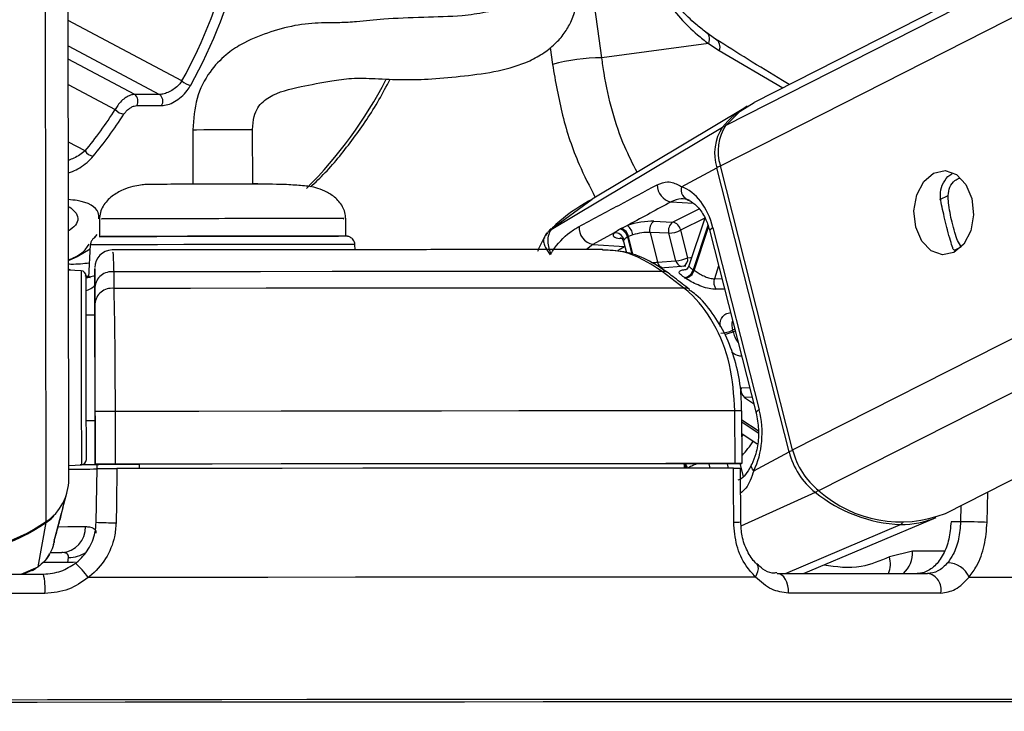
# Paper-space layout '2.5M DUO In-Ground Anchor' of a CAD drawing. Header units: millimetres. Extents: x 20 to 19291, y 40 to 15516.
# Tile 50 of 105: x 9656 to 9768, y 6419 to 6497. Entities that reach past the tile are written whole.
import ezdxf

# ---------------------------------------------------------------- set-up
doc = ezdxf.new("R2010")
doc.units = ezdxf.units.MM
doc.layers.add('COMPONENT_GEOMETRY', color=7, linetype='Continuous')
doc.styles.add('SLDTEXTSTYLE1', font='TXT', dxfattribs={"width": 0.75})
doc.dimstyles.new('SLDDIMSTYLE0', dxfattribs={"dimtxt": 150, "dimasz": 6.604, "dimexe": 0, "dimexo": 0.0625, "dimgap": 37.5, "dimtad": 0, "dimtih": 1, "dimtoh": 1, "dimdec": 0, "dimlfac": 0.5, "dimrnd": 1e-09, "dimzin": 12, "dimdsep": 46, "dimtxsty": 'SLDTEXTSTYLE1', "dimsah": 1, "dimcen": 0.09, "dimadec": 0, "dimazin": 3, "dimtfac": 1, "dimtdec": 0, "dimtofl": 0, "dimtmove": 0, "dimatfit": 3, "dimfxl": 1, "dimfrac": 2, "dimtolj": 1, "dimtzin": 12, "dimarcsym": 0})

# ---------------------------------------------------------------- blocks, each defined once
blk = doc.blocks.new('_D_17')
at = {"layer": 'COMPONENT_GEOMETRY', "color": 7, "ltscale": 2}
for p, q in [((11286.94, 6611), (11286.94, 4483.81)), ((11286.94, 2118.49), (11286.94, 4245.68)), ((7117.77, 2118.49), (11293.29, 2118.49))]:
    blk.add_line(p, q, dxfattribs=at)
for points in [[(11286.94, 6611), (11285.92, 6604.4), (11287.95, 6604.4)], [(11286.94, 2118.49), (11287.95, 2125.1), (11285.92, 2125.1)]]:
    blk.add_solid(points, dxfattribs=at)
at = {"layer": 'COMPONENT_GEOMETRY', "color": 7, "ltscale": 2, "insert": (11065.27, 4439.04), "char_height": 150, "attachment_point": 1, "style": 'SLDTEXTSTYLE1'}
blk.add_mtext('2246', dxfattribs=at)

psp = doc.layouts.new('2.5M DUO In-Ground Anchor')

# ---------------------------------------------------------------- linework, layer by layer
at = {"color": 8, "linetype": 'Continuous', "lineweight": 25, "ltscale": 2}
for p, q in [((9735.7, 6480.76), (9992.01, 6611)), ((9736.34, 6485.39), (9983.53, 6611)), ((9743.91, 6448.43), (10063.84, 6611)), ((9746.91, 6443.8), (10075.95, 6611)), ((9659.05, 6440.27), (9658.85, 6586.53)), ((9722.22, 6493.05), (9717.64, 6526.49)), ((9674.48, 6490.41), (9661.54, 6497.29)), ((9661.55, 6494.4), (9671.94, 6488.88)), ((9716.35, 6494.21), (9716.61, 6492.29)), ((9735.58, 6493.88), (9742.82, 6489.65)), ((9669.11, 6488.88), (9661.55, 6492.9)), ((9661.55, 6490.01), (9666.9, 6487.16)), ((9663.47, 6482.45), (9661.56, 6483.46)), ((9721.11, 6476.94), (9716.47, 6473.53)), ((9760.67, 6476.91), (9761.6, 6477.38)), ((9730.09, 6476.66), (9732.61, 6476.49)), ((9730.27, 6474.36), (9733.27, 6475.88)), ((9733.93, 6474.82), (9731.18, 6473.42)), ((9716.52, 6473.54), (9716.47, 6473.53)), ((9734.28, 6473.97), (9732.6, 6468.94)), ((9732.72, 6468.86), (9734.35, 6473.76)), ((9664.51, 6472.54), (9664.85, 6472.95)), ((9724.49, 6472.48), (9724.28, 6472.5)), ((9725.14, 6472.64), (9725.65, 6470.65)), ((9725.8, 6470.59), (9725.26, 6472.7)), ((9721.21, 6471.82), (9720.48, 6471.22)), ((9724.8, 6471.58), (9724.82, 6471.59)), ((9724.83, 6471.57), (9724.8, 6471.58)), ((9762.32, 6471.15), (9763.09, 6471.54)), ((9735.5, 6469.38), (9735.02, 6467.91)), ((9664.08, 6468.03), (9663.46, 6468.25)), ((9735.02, 6467.91), (9735.87, 6467.93)), ((9737.33, 6462.18), (9737.09, 6462.05)), ((9737.14, 6461.88), (9737.38, 6462)), ((9738.06, 6455.51), (9739.02, 6455.55)), ((9739.3, 6454.44), (9738.45, 6454.41)), ((9738.45, 6454.41), (9739.48, 6453.72)), ((9739.99, 6450.59), (9738.15, 6451.81)), ((9738.15, 6451.61), (9739.99, 6450.38)), ((9738.16, 6449.97), (9738.3, 6450.2)), ((9734.39, 6446.86), (9734.51, 6446.37)), ((9736.64, 6446.37), (9736.51, 6446.86)), ((9737.93, 6446.87), (9738.3, 6445.41)), ((9738.07, 6439.78), (9746.5, 6443.61)), ((9766.03, 6440.19), (9766.11, 6443.65)), ((9763.06, 6442.11), (9763.02, 6440.26)), ((9743.11, 6434.37), (9756.2, 6439.94)), ((9761.17, 6436.91), (9757.55, 6436.9)), ((9661.49, 6435.61), (9658.69, 6435.61)), ((9656.21, 6434.3), (9658.12, 6435.13)), ((9657.45, 6434.77), (9658.12, 6435.13)), ((9748.33, 6420.05), (9747.56, 6420.05)), ((9749.53, 6420.05), (9748.33, 6420.05))]:
    psp.add_line(p, q, dxfattribs=at)
at = {"color": 7, "linetype": 'Continuous', "lineweight": 25, "ltscale": 2}
for p, q in [((9981.63, 6611), (9739.54, 6487.98)), ((9761.28, 6441.2), (10095.43, 6611)), ((9661.61, 6445.09), (9661.4, 6601.68)), ((9735.16, 6495.18), (9734.03, 6495.96)), ((9734.34, 6494.68), (9722.22, 6493.05)), ((9734.34, 6494.68), (9735.58, 6493.88)), ((9671.94, 6488.88), (9669.11, 6488.88)), ((9669.33, 6487.61), (9672.16, 6487.61)), ((9738.55, 6487.41), (9721.11, 6476.95)), ((9675.71, 6484.87), (9675.72, 6478.66)), ((9682.52, 6478.73), (9682.51, 6484.88)), ((9716.47, 6473.53), (9735.94, 6485.15)), ((9731.29, 6478.38), (9735.3, 6480.54)), ((9743.52, 6448.22), (9735.3, 6480.54)), ((9743.91, 6448.43), (9735.7, 6480.76)), ((9665.1, 6474.7), (9665.1, 6472.71)), ((9693.1, 6472.74), (9693.1, 6474.74)), ((9728.13, 6474.45), (9730.27, 6474.36)), ((9733.93, 6474.81), (9732.12, 6469.38)), ((9724.42, 6473.64), (9725.11, 6473.95)), ((9731.18, 6473.42), (9731.98, 6470.29)), ((9734.5, 6473.33), (9739.76, 6452.63)), ((9734.86, 6473.7), (9740.12, 6453)), ((9723.61, 6473.13), (9721.21, 6471.82)), ((9725.75, 6472.89), (9725.26, 6472.7)), ((9727.7, 6473.17), (9728.56, 6469.79)), ((9729.85, 6473.08), (9727.7, 6473.17)), ((9730.64, 6469.96), (9729.85, 6473.08)), ((9664.03, 6471.26), (9662.57, 6470.4)), ((9664.05, 6471.76), (9663.86, 6468.04)), ((9694.18, 6471.21), (9694.15, 6471.8)), ((9721.21, 6471.82), (9724.8, 6471.58)), ((9724.68, 6472.15), (9725.01, 6470.87)), ((9662.57, 6470.4), (9661.55, 6469.94)), ((9661.85, 6468.87), (9661.55, 6469)), ((9663.01, 6468.81), (9661.58, 6468.88)), ((9664.58, 6468.96), (9664.58, 6467.35)), ((9664.58, 6468.92), (9664.58, 6468.96)), ((9728.56, 6469.79), (9730.64, 6469.96)), ((9731.76, 6469.34), (9728.85, 6469.12)), ((9664.08, 6468.1), (9663.57, 6468.25)), ((9663.58, 6468.1), (9663.87, 6468.1)), ((9664.58, 6466.94), (9664.58, 6468.7)), ((9666.72, 6468.69), (9666.72, 6466.8)), ((9731.56, 6466.85), (9729.1, 6468.74)), ((9664.58, 6467.35), (9664.59, 6463.78)), ((9664.59, 6465.05), (9664.58, 6466.94)), ((9664.59, 6463.78), (9663.59, 6463.78)), ((9664.59, 6463.78), (9664.59, 6463.78)), ((9664.59, 6457.9), (9664.61, 6446.79)), ((9664.61, 6446.81), (9664.6, 6452.81)), ((9666.87, 6452.81), (9666.88, 6446.81)), ((9737.37, 6446.87), (9737.36, 6452.87)), ((9738.16, 6446.87), (9738.15, 6452.87)), ((9663.6, 6451.78), (9664.6, 6451.78)), ((9664.61, 6446.77), (9664.6, 6451.78)), ((9664.6, 6451.78), (9664.61, 6446.76)), ((9738.15, 6450.29), (9739.9, 6449.13)), ((9739.5, 6446.06), (9743.52, 6448.22)), ((9661.61, 6446.67), (9663.04, 6446.75)), ((9664.61, 6446.81), (9664.61, 6446.79)), ((9664.61, 6446.79), (9669.61, 6446.8)), ((9664.61, 6446.77), (9664.61, 6446.76)), ((9664.83, 6446.77), (9664.61, 6446.77)), ((9664.82, 6446.29), (9664.83, 6446.79)), ((9669.61, 6446.81), (9669.61, 6446.8)), ((9669.61, 6446.81), (9669.61, 6446.32)), ((9669.61, 6446.8), (9669.61, 6446.32)), ((9731.58, 6446.86), (9731.57, 6446.37)), ((9731.58, 6446.85), (9737.57, 6446.87)), ((9664.72, 6440.2), (9664.82, 6446.31)), ((9738.01, 6440.23), (9737.99, 6446.37)), ((9660.95, 6441.83), (9661.39, 6443.51)), ((9660.01, 6438.34), (9660.79, 6441.25)), ((9660.95, 6441.83), (9660.76, 6441.15)), ((9658.12, 6435.13), (9659.03, 6440.17)), ((9745.17, 6434.37), (9760.24, 6440.73)), ((9763.02, 6440.26), (9761.93, 6440.26)), ((9659.87, 6437.68), (9659.97, 6438.06)), ((9659.95, 6438.16), (9660.01, 6438.34)), ((9660.04, 6438.41), (9660.05, 6438.46)), ((9659.6, 6436.75), (9660.81, 6436.75)), ((9757.55, 6436.9), (9754.92, 6436.26)), ((9661.49, 6435.61), (9661.56, 6436.2)), ((9656.4, 6434.28), (9657.46, 6434.75)), ((9657.48, 6434.71), (9657.85, 6434.99))]:
    psp.add_line(p, q, dxfattribs=at)
at = {"color": 7, "linetype": 'Continuous', "lineweight": 25, "ltscale": 2, "flags": 128}
for points in [[(9734.03, 6495.96), (9734.16, 6495.89), (9734.26, 6495.78), (9734.34, 6495.65), (9734.4, 6495.49), (9734.42, 6495.31), (9734.42, 6495.11), (9734.4, 6494.9), (9734.34, 6494.68)], [(9736.34, 6485.39), (9737.95, 6486.97), (9739.54, 6487.98)], [(9759.95, 6479.93), (9761.26, 6480.21), (9762.55, 6479.76), (9763.61, 6478.64), (9764.3, 6477.04), (9764.49, 6475.18), (9764.17, 6473.37), (9763.38, 6471.86), (9762.25, 6470.9), (9760.94, 6470.62), (9759.65, 6471.07), (9758.59, 6472.19), (9757.91, 6473.79), (9757.71, 6475.64), (9758.03, 6477.46), (9758.82, 6478.97), (9759.95, 6479.93)], [(9675.09, 6478.72), (9675.16, 6478.72), (9675.7, 6478.72)], [(9682.5, 6478.73), (9683, 6478.73), (9683.09, 6478.73)], [(9665.05, 6472.7), (9665.14, 6472.71), (9665.84, 6472.71), (9667.2, 6472.72), (9669.17, 6472.72), (9671.63, 6472.73), (9674.46, 6472.74), (9677.53, 6472.74), (9680.67, 6472.74), (9683.74, 6472.75), (9686.58, 6472.75), (9689.04, 6472.75)], [(9667.61, 6472.72), (9666.12, 6472.71), (9665.28, 6472.71), (9665.27, 6472.71)], [(9693.1, 6472.74), (9693.07, 6472.74), (9692.52, 6472.75), (9691.29, 6472.75), (9689.46, 6472.75), (9687.1, 6472.75), (9684.34, 6472.75), (9681.32, 6472.75), (9678.19, 6472.74), (9675.11, 6472.74), (9672.22, 6472.73), (9669.68, 6472.72), (9667.61, 6472.72)], [(9689.04, 6472.75), (9691, 6472.75), (9692.26, 6472.75)], [(9663.59, 6459.93), (9663.59, 6462.5), (9663.59, 6464.75), (9663.58, 6466.52), (9663.58, 6467.7), (9663.58, 6468.2), (9663.58, 6468.21)], [(9729.1, 6468.74), (9722.11, 6468.74), (9714.83, 6468.74), (9707.29, 6468.73), (9699.51, 6468.72), (9691.54, 6468.72), (9683.4, 6468.71), (9675.11, 6468.7), (9666.72, 6468.69)], [(9731.56, 6466.85), (9724.3, 6466.85), (9716.74, 6466.84), (9708.91, 6466.84), (9700.83, 6466.83), (9692.54, 6466.83), (9684.07, 6466.82), (9675.45, 6466.81), (9666.72, 6466.8)], [(9663.59, 6463.78), (9663.59, 6464.11), (9663.59, 6464.38)], [(9664.59, 6463.78), (9664.59, 6463.67), (9664.59, 6463.34), (9664.59, 6462.8), (9664.59, 6462.07), (9664.59, 6461.18), (9664.59, 6460.16), (9664.59, 6459.05), (9664.59, 6457.9)], [(9663.61, 6447.35), (9663.61, 6447.57), (9663.61, 6448.48), (9663.61, 6450.02), (9663.6, 6452.08), (9663.6, 6454.54), (9663.6, 6457.22), (9663.59, 6459.93)], [(9737.36, 6452.87), (9729.5, 6452.87), (9721.3, 6452.86), (9712.79, 6452.86), (9704, 6452.85), (9694.98, 6452.84), (9685.76, 6452.83), (9676.38, 6452.82), (9666.87, 6452.81)], [(9663.6, 6451.18), (9663.6, 6451.32), (9663.6, 6451.78)], [(9665.04, 6446.75), (9664.31, 6446.75), (9662.9, 6446.74)], [(9737.37, 6446.87), (9729.51, 6446.87), (9721.31, 6446.86), (9712.8, 6446.86), (9704.01, 6446.85), (9694.99, 6446.84), (9685.77, 6446.83), (9676.39, 6446.82), (9666.88, 6446.81)], [(9731.58, 6446.86), (9724.58, 6446.86), (9717.32, 6446.85), (9709.82, 6446.85), (9702.1, 6446.84), (9694.19, 6446.83), (9686.12, 6446.83), (9677.92, 6446.82), (9669.61, 6446.81)], [(9737.57, 6446.87), (9737.84, 6446.87), (9738.03, 6446.87), (9738.14, 6446.87), (9738.15, 6446.87), (9738.08, 6446.87), (9737.92, 6446.87), (9737.68, 6446.87), (9737.37, 6446.87)], [(9667.09, 6446.31), (9667.03, 6442.31), (9666.99, 6440.14)], [(9737.2, 6446.37), (9729.38, 6446.37), (9721.21, 6446.36), (9712.75, 6446.36), (9704.01, 6446.35), (9695.04, 6446.34), (9685.87, 6446.33), (9676.54, 6446.32), (9667.09, 6446.31)], [(9737.22, 6440.19), (9737.21, 6444.19), (9737.2, 6446.37)], [(9659.03, 6440.17), (9659.59, 6440.6), (9659.91, 6440.91)], [(9766.03, 6440.19), (9765.74, 6440.2), (9765.39, 6440.21), (9764.99, 6440.22), (9764.57, 6440.23), (9764.15, 6440.24), (9763.74, 6440.25), (9763.36, 6440.25), (9763.02, 6440.26)], [(9634.52, 6434.27), (9637.54, 6434.27), (9640.57, 6434.28), (9643.6, 6434.28), (9646.63, 6434.29), (9649.66, 6434.29), (9652.68, 6434.29), (9655.71, 6434.3), (9658.73, 6434.3)], [(9743.43, 6432.15), (9743.43, 6432.57), (9743.38, 6432.98), (9743.27, 6433.37), (9743.11, 6433.7), (9742.9, 6433.99), (9742.67, 6434.19), (9742.41, 6434.32), (9742.14, 6434.37)], [(9742.14, 6434.37), (9744.43, 6434.37), (9746.68, 6434.37), (9748.89, 6434.37), (9751.05, 6434.37), (9753.17, 6434.37), (9755.25, 6434.37), (9757.28, 6434.37), (9759.26, 6434.37)], [(9739.69, 6433.97), (9731.33, 6433.97), (9722.55, 6433.96), (9713.41, 6433.96), (9703.95, 6433.95), (9694.21, 6433.94), (9684.24, 6433.93), (9674.09, 6433.92), (9663.81, 6433.91)], [(9763.99, 6433.97), (9770.16, 6433.97), (9775.74, 6433.96), (9780.7, 6433.96), (9785.01, 6433.95), (9788.65, 6433.94), (9791.61, 6433.93), (9793.87, 6433.92), (9795.42, 6433.91)], [(9658.9, 6432.09), (9655.83, 6432.08), (9652.77, 6432.08), (9649.7, 6432.08), (9646.63, 6432.07), (9643.56, 6432.07), (9640.49, 6432.06), (9637.42, 6432.06), (9634.36, 6432.05)], [(9760.78, 6432.15), (9758.77, 6432.15), (9756.71, 6432.15), (9754.61, 6432.15), (9752.46, 6432.15), (9750.27, 6432.15), (9748.03, 6432.15), (9745.75, 6432.15), (9743.43, 6432.15)], [(9747.84, 6419.76), (9740.45, 6419.76), (9732.59, 6419.76), (9724.3, 6419.75), (9715.63, 6419.75), (9706.62, 6419.74), (9697.3, 6419.73), (9687.73, 6419.73), (9677.96, 6419.72), (9668.03, 6419.71), (9658, 6419.69), (9647.91, 6419.68)], [(9747.71, 6419.76), (9740.33, 6419.76), (9732.48, 6419.76), (9724.21, 6419.75), (9715.55, 6419.75), (9706.54, 6419.74), (9697.24, 6419.73), (9687.68, 6419.73), (9677.92, 6419.72), (9668.01, 6419.71), (9657.99, 6419.69), (9647.91, 6419.68)], [(9747.56, 6420.05), (9740.99, 6420.05), (9733.19, 6420.04), (9724.97, 6420.04), (9716.36, 6420.04), (9707.42, 6420.03), (9698.18, 6420.02), (9688.69, 6420.02), (9679, 6420.01), (9669.14, 6419.99), (9659.18, 6419.98), (9649.16, 6419.97)], [(9788.77, 6419.66), (9789.3, 6419.67), (9789.57, 6419.68), (9789.12, 6419.69), (9787.97, 6419.71), (9786.11, 6419.72), (9783.55, 6419.73), (9780.32, 6419.73), (9776.42, 6419.74), (9771.87, 6419.75), (9766.7, 6419.75), (9760.93, 6419.76), (9754.59, 6419.76), (9747.71, 6419.76)], [(9788.77, 6419.66), (9789.48, 6419.67), (9789.75, 6419.68), (9789.3, 6419.69), (9788.15, 6419.71), (9786.28, 6419.72), (9783.73, 6419.73), (9780.49, 6419.73), (9776.58, 6419.74), (9772.03, 6419.75), (9766.85, 6419.75), (9761.07, 6419.76), (9754.72, 6419.76), (9747.84, 6419.76)], [(9789.08, 6419.94), (9789.38, 6419.94), (9790.26, 6419.96), (9790.43, 6419.97), (9789.91, 6419.98), (9788.68, 6419.99), (9786.77, 6420.01), (9784.17, 6420.02), (9780.9, 6420.02), (9776.98, 6420.03), (9772.42, 6420.04), (9767.25, 6420.04), (9761.5, 6420.04), (9755.18, 6420.05), (9749.53, 6420.05)]]:
    psp.add_lwpolyline(points, dxfattribs=at)
at = {"color": 8, "linetype": 'Continuous', "lineweight": 25, "ltscale": 2, "flags": 128}
for points in [[(9675.77, 6484.87), (9675.73, 6484.87), (9676.13, 6484.87), (9676.98, 6484.88), (9678.16, 6484.88), (9679.48, 6484.88), (9680.75, 6484.88), (9681.76, 6484.88), (9682.37, 6484.88), (9682.49, 6484.88)], [(9734.86, 6473.7), (9734.7, 6473.6), (9734.58, 6473.51), (9734.51, 6473.42), (9734.5, 6473.35), (9734.5, 6473.33)], [(9689.74, 6471.8), (9687.21, 6471.8), (9684.29, 6471.8), (9681.13, 6471.8), (9677.88, 6471.79), (9674.69, 6471.79), (9671.7, 6471.78), (9669.05, 6471.78), (9666.88, 6471.77), (9665.28, 6471.77), (9664.32, 6471.76), (9664.05, 6471.76)], [(9724.08, 6471.16), (9724.34, 6471.33), (9724.8, 6471.58)], [(9731.98, 6470.29), (9732.3, 6470.33), (9732.45, 6470.34)], [(9663.01, 6468.81), (9663.01, 6468.79), (9663.01, 6468.26), (9663.01, 6467.02), (9663.02, 6465.15), (9663.02, 6462.77), (9663.02, 6460.05)], [(9663.02, 6460.05), (9663.03, 6457.18), (9663.03, 6454.35), (9663.03, 6451.76), (9663.04, 6449.57), (9663.04, 6447.94), (9663.04, 6446.99), (9663.04, 6446.75)], [(9740.12, 6453), (9739.96, 6452.9), (9739.84, 6452.8), (9739.77, 6452.72), (9739.76, 6452.64), (9739.76, 6452.63)], [(9739.5, 6446.06), (9739.36, 6446.24), (9739.27, 6446.41), (9739.22, 6446.57), (9739.23, 6446.72), (9739.25, 6446.79)], [(9659.01, 6440.25), (9659.02, 6440.2), (9659.03, 6440.17)], [(9660.43, 6439.69), (9661.52, 6439.7), (9662.63, 6439.7), (9663.51, 6439.7)], [(9662.32, 6435.66), (9662.1, 6435.63), (9661.49, 6435.61)], [(9739.69, 6433.97), (9739.86, 6434.3), (9739.97, 6434.61), (9740.02, 6434.9), (9740, 6435.15), (9739.91, 6435.35), (9739.84, 6435.44)]]:
    psp.add_lwpolyline(points, dxfattribs=at)
at = {"color": 7, "linetype": 'Continuous', "lineweight": 25, "ltscale": 4}
for centre, radius, start, end in [((9734.6, 6494.28), 1.06, 337.8199, 58.3208), ((9722.57, 6469.37), 23.69, 90.8668, 104.5742), ((9675.63, 6491.5), 1.58, 223.6939, 264.8958), ((9668.52, 6488.12), 0.957, 327.8272, 52.4313), ((9671.35, 6488.12), 0.957, 327.8272, 52.4313), ((9668.02, 6488.07), 1.44, 218.8418, 264.1464), ((9743.75, 6478.78), 10.08, 119.7419, 140.7928), ((9740.32, 6482.2), 5.28, 145.9789, 198.2709), ((9740.74, 6482.42), 5.31, 145.9762, 198.2718), ((9664.55, 6483.11), 1.27, 211.3903, 262.9209), ((9730.46, 6478.56), 1.94, 178.6672, 259.1473), ((9732.44, 6478.02), 1.2, 162.5593, 256.3224), ((9728.86, 6473.49), 1.21, 127.6327, 195.5113), ((9721.57, 6473.73), 1.94, 175.9795, 259.1348), ((9723.94, 6472.4), 1.23, 11.2348, 72.8057), ((9724.06, 6472.47), 1.23, 11.2278, 72.9913), ((9724.19, 6472.67), 1.58, 8.228, 54.16), ((9731.01, 6473.4), 1.21, 127.6253, 195.5155), ((9729.66, 6476.62), 3.54, 273.0019, 295.3977), ((9730.02, 6473.2), 1.19, 10.6607, 77.4342), ((9723.71, 6472.07), 1.07, 15.0538, 95.3536), ((9666.58, 6469.18), 2, 91.4857, 180.1261), ((9730.46, 6473.5), 3.55, 273.0192, 295.3805), ((9731.38, 6469.27), 1.27, 281.7009, 344.6289), ((9731.49, 6469.22), 1.28, 281.5454, 343.8216), ((9727.62, 6461.33), 9.1, 55.8707, 56.7602), ((9662.98, 6468.21), 0.6, 0.077, 87.077), ((9666.49, 6466.8), 1.91, 82.9339, 175.777), ((9729.22, 6467.85), 0.897, 53.6416, 97.2567), ((9727.2, 6461.24), 8.11, 55.9104, 56.8268), ((9736.31, 6467.5), 1.36, 162.6111, 215.9527), ((9666.49, 6464.91), 1.91, 83.0149, 175.7876), ((9735.57, 6465.18), 3.48, 273.0841, 295.921), ((9725.53, 6459.02), 11.96, 13.8448, 14.6999), ((9739.25, 6455.31), 1.21, 170.4344, 228.4188), ((9666.8, 6030.21), 422.6, 89.9905, 90.2983), ((9737.63, 6356.7), 96.17, 89.6869, 90.1574), ((9751.73, 6450.26), 8.47, 193.9789, 231.7865), ((9752.18, 6450.49), 8.52, 193.981, 231.7821), ((9663.01, 6447.35), 0.6, 273.077, 0.077), ((9662.93, 6588.57), 141.81, 270.061, 270.6796), ((9666.83, 6015.34), 431.47, 89.9937, 90.2951), ((9661.33, 6836.25), 390, 270.0358, 270.512), ((9655.78, 6445.11), 5.84, 304.0938, 359.8831), ((9756.9, 6456.48), 16.55, 231.0467, 267.5764), ((9756.2, 6454.15), 13.91, 228.1176, 291.4346), ((9646.59, 6458.57), 22.13, 235.91, 304.2438), ((9646.61, 6458.39), 22.05, 270.0265, 304.2731), ((9667.06, 6482.99), 42.85, 266.8662, 269.9053), ((9756.28, 6450.23), 10.28, 269.5861, 292.6397), ((9660.66, 6439.6), 2.85, 273.1171, 1.9982), ((9657.98, 6430.18), 6.91, 32.6344, 50.698), ((9761.45, 6432.8), 2.79, 24.7155, 87.7354), ((9651.82, 6432.67), 7.1, 355.2992, 13.2752), ((9758.95, 6432.53), 1.87, 348.4959, 80.4608)]:
    psp.add_arc(centre, radius, start, end, dxfattribs=at)
at = {"color": 8, "linetype": 'Continuous', "lineweight": 25, "ltscale": 4}
for centre, radius, start, end in [((9652.79, 6513.87), 50.59, 315.1546, 332.5368), ((9736.15, 6484.77), 0.432, 83.6805, 119.0624), ((9736.08, 6479.05), 1.68, 102.5311, 117.5407), ((9691.14, 6046.53), 425.28, 89.5946, 90.1885), ((9731.11, 6470.12), 0.885, 295.4163, 11.2898), ((9729.41, 6469.97), 0.874, 191.5466, 250.6391), ((9731.49, 6470.13), 0.864, 191.3927, 252.5418), ((9731.67, 6465.96), 0.895, 52.248, 97.125), ((9735.61, 6465.2), 3.65, 279.2798, 294.7808), ((9730.19, 6455.3), 10.95, 316.7071, 327.6431), ((9744.41, 6446.4), 2.02, 103.7946, 116.2661), ((9730.41, 6445.93), 1.47, 17.1259, 36.9065), ((9730.52, 6445.97), 1.49, 15.6679, 36.4846), ((9746.06, 6444.46), 0.964, 297.1978, 321.8213), ((9737.39, 6444.86), 4.66, 267.8286, 277.5711), ((9756.01, 6440.35), 0.447, 294.9705, 330.4395), ((9661.72, 6439.33), 3.13, 267.1186, 306.1955), ((9754.26, 6436.77), 3.29, 313.1231, 2.2273), ((9752.06, 6435.46), 2.97, 338.4733, 15.6251)]:
    psp.add_arc(centre, radius, start, end, dxfattribs=at)
at = {"color": 7, "linetype": 'Continuous', "lineweight": 25, "ltscale": 4}
for centre, major_axis, ratio, start_param, end_param in [((9642.91, 6524.1), (-0.48, 55.2), 0.718681, 4.049716, 4.665426), ((9643.47, 6524.1), (-0.48, 56), 0.718516, 4.04981, 4.66552), ((9637.26, 6524.1), (-0.48, 55.2), 0.718681, 3.851206, 3.973159), ((9637.81, 6524.1), (-0.48, 56), 0.718516, 3.8513, 3.973253), ((9730.22, 6471.2), (-0.17, 7.38), 0.672041, 5.041986, 6.032652), ((9726.37, 6473.5), (2.74, 0.59), 0.275805, 0.81783, 1.987524), ((9726.25, 6473.43), (2.74, 0.59), 0.275805, 2.80373, 3.854703), ((9726.57, 6472.56), (1.77, 0.34), 0.295802, 0.825008, 1.994702), ((9735.48, 6450.5), (-0.17, 7.38), 0.672041, 4.051321, 5.041986)]:
    psp.add_ellipse(centre, major_axis=major_axis, ratio=ratio, start_param=start_param, end_param=end_param, dxfattribs=at)
at = {"color": 8, "linetype": 'Continuous', "lineweight": 25, "ltscale": 4}
psp.add_ellipse((9726.45, 6472.5), major_axis=(1.77, 0.34), ratio=0.295802, start_param=2.810908, end_param=3.159182, dxfattribs=at)
at = {"color": 7, "linetype": 'Continuous', "lineweight": 25, "ltscale": 2}
for points, knots in [([(9682.51, 6484.88), (9682.54, 6485.4), (9682.58, 6486.31), (9683.22, 6487.71), (9684.95, 6489.08), (9687.75, 6489.74), (9690.98, 6490.35), (9693.83, 6490.79), (9696.69, 6490.67), (9699.72, 6490.52), (9702.96, 6490.62), (9706.49, 6490.96), (9710.37, 6491.46), (9713.45, 6492.36), (9715.66, 6493.57), (9717.04, 6494.7), (9718.08, 6495.95), (9719.15, 6497.89), (9719.73, 6500.93), (9718.98, 6505.21), (9716.78, 6510.23), (9714.5, 6513.69), (9713.21, 6515.65)], [0, 0, 0, 0, 0.022114, 0.038897, 0.072368, 0.146113, 0.207471, 0.244246, 0.286127, 0.338206, 0.39515, 0.456562, 0.515372, 0.570689, 0.597552, 0.623299, 0.646214, 0.667452, 0.719435, 0.785484, 0.878678, 1, 1, 1, 1]), ([(9707.94, 6511.25), (9708.7, 6510.14), (9710.14, 6508.02), (9711.72, 6504.95), (9712.56, 6502.59), (9712.76, 6501.07), (9712.66, 6500.25), (9712.47, 6499.85), (9712.26, 6499.59), (9712.01, 6499.37), (9711.64, 6499.13), (9710.65, 6498.62), (9708.83, 6498.14), (9705.88, 6497.73), (9701.83, 6497.67), (9697.62, 6497.49), (9694.67, 6497.16), (9692.45, 6497.02), (9690.12, 6497.06), (9687.3, 6496.8), (9684.16, 6495.92), (9681.53, 6494.84), (9679.32, 6493.35), (9677.47, 6491.4), (9675.97, 6488.44), (9675.8, 6486.08), (9675.71, 6484.87)], [0, 0, 0, 0, 0.081486, 0.156455, 0.209813, 0.236252, 0.252032, 0.260861, 0.264638, 0.269365, 0.275858, 0.284672, 0.32119, 0.366567, 0.438208, 0.515029, 0.575324, 0.614341, 0.65306, 0.706239, 0.760365, 0.814825, 0.849624, 0.893233, 0.94525, 1, 1, 1, 1]), ([(9725.17, 6510.66), (9725.57, 6508.69), (9726.38, 6504.77), (9729.3, 6499.55), (9732.15, 6496.38), (9733.92, 6495), (9734.34, 6494.68)], [0, 0, 0, 0, 0.300212, 0.600332, 0.90559, 1, 1, 1, 1]), ([(9734.03, 6495.96), (9733.66, 6496.26), (9732.07, 6497.51), (9729.49, 6500.37), (9727.02, 6504.93), (9726.04, 6508.49), (9725.79, 6510.26), (9725.75, 6510.49)], [0, 0, 0, 0, 0.095473, 0.402353, 0.701252, 0.962186, 1, 1, 1, 1]), ([(9743.52, 6490), (9743.27, 6490.15), (9740.26, 6491.96), (9737.6, 6493.64), (9735.16, 6495.18)], [0, 0, 0, 0, 0.08227, 1, 1, 1, 1]), ([(9674.48, 6490.41), (9674.38, 6490.27), (9674.14, 6489.96), (9673.63, 6489.52), (9673.04, 6489.16), (9672.44, 6488.92), (9672.1, 6488.89), (9671.94, 6488.88)], [0, 0, 0, 0, 0.1748784, 0.3963686, 0.6043046, 0.8032195, 1, 1, 1, 1]), ([(9689.09, 6478.35), (9689.65, 6478.88), (9691.4, 6480.53), (9694.01, 6483.85), (9696.49, 6487.42), (9697.73, 6489.82), (9698.14, 6490.62)], [0, 0, 0, 0, 0.160173, 0.496543, 0.833549, 1, 1, 1, 1]), ([(9672.16, 6487.61), (9672.39, 6487.63), (9672.85, 6487.68), (9673.65, 6488.04), (9674.42, 6488.59), (9675.07, 6489.25), (9675.36, 6489.72), (9675.49, 6489.92)], [0, 0, 0, 0, 0.1997559, 0.3998796, 0.6070509, 0.8265595, 1, 1, 1, 1]), ([(9669.11, 6488.88), (9668.95, 6488.86), (9668.63, 6488.82), (9668.1, 6488.55), (9667.6, 6488.15), (9667.17, 6487.66), (9666.98, 6487.32), (9666.9, 6487.16)], [0, 0, 0, 0, 0.203151, 0.4043313, 0.6084169, 0.8217332, 1, 1, 1, 1]), ([(9667.87, 6486.63), (9667.94, 6486.72), (9668.08, 6486.92), (9668.37, 6487.19), (9668.7, 6487.42), (9669.04, 6487.58), (9669.24, 6487.6), (9669.33, 6487.61)], [0, 0, 0, 0, 0.183062, 0.40002, 0.604344, 0.802373, 1, 1, 1, 1]), ([(9728.52, 6478.61), (9728.92, 6478.76), (9729.44, 6478.96), (9730.34, 6478.88), (9730.88, 6478.6), (9731.29, 6478.38)], [0, 0, 0, 0, 0.417875, 0.554013, 1, 1, 1, 1]), ([(9760.75, 6476.82), (9760.72, 6477.23), (9760.65, 6478.04), (9761.19, 6479.09), (9761.69, 6479.71), (9762.03, 6479.83), (9762.04, 6479.83)], [0, 0, 0, 0, 0.32917, 0.657891, 0.996457, 1, 1, 1, 1]), ([(9761.6, 6477.38), (9761.64, 6477.71), (9761.73, 6478.36), (9762.25, 6479.08), (9762.73, 6479.29), (9762.92, 6479.37)], [0, 0, 0, 0, 0.375651, 0.75076, 1, 1, 1, 1]), ([(9693.1, 6474.74), (9693.08, 6474.98), (9693.04, 6475.46), (9692.65, 6476.36), (9691.86, 6477.25), (9690.74, 6477.92), (9689.33, 6478.4), (9688.12, 6478.51), (9685.71, 6478.67), (9683.1, 6478.67), (9680.34, 6478.67), (9678.27, 6478.67), (9676.27, 6478.66), (9674.41, 6478.66), (9672.76, 6478.65), (9671.32, 6478.64), (9670.63, 6478.65), (9669.79, 6478.58), (9668.86, 6478.41), (9667.72, 6478.04), (9666.48, 6477.35), (9665.6, 6476.42), (9665.16, 6475.47), (9665.12, 6474.96), (9665.1, 6474.7)], [0, 0, 0, 0, 0.018782, 0.037882, 0.077119, 0.116247, 0.15366, 0.227179, 0.293701, 0.409151, 0.463505, 0.517176, 0.570155, 0.62288, 0.676532, 0.731306, 0.787193, 0.814145, 0.843484, 0.878198, 0.9181, 0.959721, 0.980095, 1, 1, 1, 1]), ([(9719.64, 6473.86), (9721.14, 6474.66), (9724.1, 6476.24), (9727.06, 6477.82), (9728.52, 6478.61)], [0, 0, 0, 0, 0.50674, 1, 1, 1, 1]), ([(9720.99, 6476.87), (9720.9, 6476.82), (9719.47, 6476.06), (9717.93, 6474.95), (9716.66, 6473.75), (9716.48, 6473.58)], [0, 0, 0, 0, 0.057067, 0.871884, 1, 1, 1, 1]), ([(9732.15, 6476.86), (9731.85, 6476.94), (9731.15, 6477.13), (9730.48, 6476.83), (9730.09, 6476.66)], [0, 0, 0, 0, 0.42976, 1, 1, 1, 1]), ([(9731.94, 6476.9), (9732.08, 6476.84), (9732.5, 6476.67), (9733.28, 6475.99), (9734.05, 6474.79), (9734.37, 6473.77), (9734.5, 6473.33)], [0, 0, 0, 0, 0.151532, 0.446653, 0.76276, 1, 1, 1, 1]), ([(9762.12, 6471.41), (9762.04, 6471.67), (9761.87, 6472.2), (9761.54, 6473.38), (9761.23, 6474.64), (9760.96, 6475.81), (9760.82, 6476.49), (9760.75, 6476.82)], [0, 0, 0, 0, 0.222082, 0.445755, 0.640134, 0.821661, 1, 1, 1, 1]), ([(9763.09, 6471.54), (9762.95, 6471.75), (9762.7, 6472.14), (9762.35, 6473.15), (9762.04, 6474.28), (9761.8, 6475.46), (9761.64, 6476.51), (9761.61, 6477.11), (9761.6, 6477.38)], [0, 0, 0, 0, 0.20463, 0.376315, 0.548827, 0.703367, 0.864298, 1, 1, 1, 1]), ([(9730.09, 6476.66), (9728.5, 6475.79), (9726.84, 6474.89), (9725.18, 6473.99), (9725.11, 6473.95)], [0, 0, 0, 0, 0.961058, 1, 1, 1, 1]), ([(9716.46, 6473.61), (9716.4, 6473.55), (9716.27, 6473.44), (9716.11, 6473.22), (9715.96, 6473.03), (9715.85, 6472.87), (9715.77, 6472.75), (9715.72, 6472.69), (9715.7, 6472.65), (9715.69, 6472.63), (9715.69, 6472.63), (9715.68, 6472.62), (9715.68, 6472.62), (9715.68, 6472.62), (9715.68, 6472.62), (9715.68, 6472.62), (9715.68, 6472.62), (9715.68, 6472.62)], [0, 0, 0, 0, 0.211091, 0.448381, 0.620052, 0.788942, 0.892769, 0.946669, 0.973461, 0.986752, 0.993308, 0.997055, 0.998851, 0.999482, 0.999773, 0.999886, 1, 1, 1, 1]), ([(9716.47, 6473.53), (9716.36, 6473.34), (9716.13, 6472.95), (9716.05, 6472.2), (9716.15, 6471.44), (9716.33, 6470.94), (9716.41, 6470.71)], [0, 0, 0, 0, 0.261813, 0.541772, 0.790415, 1, 1, 1, 1]), ([(9716.41, 6470.71), (9716.48, 6470.83), (9717.08, 6471.81), (9718.22, 6473.01), (9719.29, 6473.65), (9719.64, 6473.86)], [0, 0, 0, 0, 0.0822782, 0.7008284, 1, 1, 1, 1]), ([(9723.61, 6473.13), (9723.66, 6473.17), (9723.84, 6473.32), (9724.11, 6473.47), (9724.3, 6473.58)], [0, 0, 0, 0, 0.27454, 1, 1, 1, 1]), ([(9724.3, 6473.58), (9724.31, 6473.58), (9724.35, 6473.6), (9724.39, 6473.62), (9724.42, 6473.64)], [0, 0, 0, 0, 0.237265, 1, 1, 1, 1]), ([(9664.6, 6472.59), (9664.56, 6472.57), (9664.43, 6472.51), (9664.24, 6472.31), (9664.09, 6472.04), (9664.07, 6471.85), (9664.07, 6471.77)], [0, 0, 0, 0, 0.11974, 0.437113, 0.767254, 1, 1, 1, 1]), ([(9694.13, 6471.83), (9694.13, 6471.91), (9694.11, 6472.1), (9693.97, 6472.33), (9693.8, 6472.52), (9693.62, 6472.63), (9693.46, 6472.7), (9693.34, 6472.73), (9693.28, 6472.74), (9693.24, 6472.74), (9693.21, 6472.74), (9693.17, 6472.74), (9693.11, 6472.74), (9692.93, 6472.75), (9692.44, 6472.75), (9692.19, 6472.75)], [0, 0, 0, 0, 0.03984, 0.087666, 0.127283, 0.160757, 0.188217, 0.208474, 0.220216, 0.229719, 0.242687, 0.267599, 0.34074, 0.664861, 1, 1, 1, 1]), ([(9715.96, 6473.13), (9715.62, 6472.54), (9715.24, 6471.86), (9714.96, 6471.09), (9714.92, 6470.99)], [0, 0, 0, 0, 0.865833, 1, 1, 1, 1]), ([(9724.36, 6472.59), (9724.36, 6472.59), (9724.34, 6472.6), (9724.45, 6472.54), (9724.62, 6472.38), (9724.65, 6472.21), (9724.66, 6472.14)], [0, 0, 0, 0, 0.095095, 0.394581, 0.775184, 1, 1, 1, 1]), ([(9725.14, 6472.64), (9725.02, 6472.57), (9724.85, 6472.47), (9724.77, 6472.37), (9724.74, 6472.34)], [0, 0, 0, 0, 0.718793, 1, 1, 1, 1]), ([(9725.26, 6472.7), (9725.23, 6472.69), (9725.19, 6472.67), (9725.15, 6472.65), (9725.14, 6472.64)], [0, 0, 0, 0, 0.763326, 1, 1, 1, 1]), ([(9722.3, 6471.23), (9721.47, 6471.23), (9718.21, 6471.22), (9712.25, 6471.22), (9704.34, 6471.22), (9696.14, 6471.21), (9687.69, 6471.2), (9679.04, 6471.2), (9671.98, 6471.19), (9667.79, 6471.18), (9666.58, 6471.18)], [0, 0, 0, 0, 0.050578, 0.198705, 0.346847, 0.494983, 0.643115, 0.791244, 0.939369, 1, 1, 1, 1]), ([(9729.75, 6468.57), (9728.96, 6469.11), (9727.37, 6470.18), (9724.84, 6471.07), (9723.13, 6471.15), (9722.33, 6471.19)], [0, 0, 0, 0, 0.346047, 0.693847, 1, 1, 1, 1]), ([(9762.32, 6471.15), (9762.27, 6471.19), (9762.17, 6471.26), (9762.14, 6471.36), (9762.12, 6471.41)], [0, 0, 0, 0, 0.572577, 1, 1, 1, 1]), ([(9731.64, 6468.03), (9731.54, 6468.1), (9731.27, 6468.28), (9731.01, 6468.54), (9730.99, 6468.75), (9731.25, 6468.9), (9731.62, 6468.95), (9731.82, 6468.97)], [0, 0, 0, 0, 0.116686, 0.333008, 0.551913, 0.773855, 1, 1, 1, 1]), ([(9732.11, 6469.38), (9732.07, 6469.28), (9731.99, 6469.09), (9731.8, 6468.94), (9731.71, 6468.91), (9731.72, 6468.91), (9731.73, 6468.91)], [0, 0, 0, 0, 0.33477, 0.649098, 0.895398, 1, 1, 1, 1]), ([(9732.72, 6468.86), (9732.86, 6468.77), (9733.14, 6468.58), (9733.68, 6468.28), (9734.23, 6468.03), (9734.69, 6467.91), (9734.93, 6467.91), (9735.02, 6467.91)], [0, 0, 0, 0, 0.219855, 0.44037, 0.663126, 0.885481, 1, 1, 1, 1]), ([(9664.58, 6468.27), (9664.39, 6468.2), (9664.15, 6468.11), (9663.74, 6468.01), (9663.64, 6467.99)], [0, 0, 0, 0, 0.766487, 1, 1, 1, 1]), ([(9732.2, 6466.68), (9731.63, 6467.12), (9730.81, 6467.76), (9730, 6468.38), (9729.75, 6468.57)], [0, 0, 0, 0, 0.699982, 1, 1, 1, 1]), ([(9735.21, 6466.71), (9735.09, 6466.71), (9734.72, 6466.71), (9734.02, 6466.86), (9733.17, 6467.18), (9732.36, 6467.57), (9731.95, 6467.83), (9731.74, 6467.96)], [0, 0, 0, 0, 0.119584, 0.349283, 0.573036, 0.788426, 1, 1, 1, 1]), ([(9666.72, 6466.8), (9666.75, 6465.78), (9666.8, 6463.73), (9666.85, 6459.01), (9666.87, 6455.17), (9666.87, 6453.1), (9666.87, 6452.81)], [0, 0, 0, 0, 0.317076, 0.634482, 0.949893, 1, 1, 1, 1]), ([(9737.36, 6452.87), (9737.24, 6454.66), (9736.99, 6458.23), (9735.07, 6462.97), (9733.03, 6465.64), (9731.76, 6466.69), (9731.56, 6466.85)], [0, 0, 0, 0, 0.3136559, 0.6271289, 0.9415977, 1, 1, 1, 1]), ([(9738.12, 6452.87), (9738.1, 6453.77), (9738.05, 6455.74), (9737.41, 6458.67), (9736.35, 6461.54), (9734.83, 6464.05), (9733.41, 6465.78), (9732.43, 6466.45), (9732.17, 6466.62)], [0, 0, 0, 0, 0.163159, 0.35414, 0.546082, 0.739643, 0.93318, 1, 1, 1, 1]), ([(9664.6, 6452.81), (9664.6, 6453.06), (9664.6, 6454.87), (9664.59, 6458.23), (9664.59, 6462.36), (9664.59, 6464.15), (9664.59, 6465.05)], [0, 0, 0, 0, 0.0500761, 0.3653129, 0.682704, 1, 1, 1, 1]), ([(9739.76, 6452.63), (9739.83, 6452.33), (9740.02, 6451.43), (9740.08, 6449.81), (9739.81, 6448.09), (9739.42, 6447.18), (9739.26, 6446.79)], [0, 0, 0, 0, 0.154001, 0.459565, 0.765711, 1, 1, 1, 1]), ([(9739.25, 6446.8), (9739.22, 6446.73), (9739, 6446.25), (9738.53, 6445.58), (9738.09, 6445.08), (9737.75, 6445), (9737.67, 6444.98)], [0, 0, 0, 0, 0.068722, 0.45796, 0.874386, 1, 1, 1, 1]), ([(9664.82, 6446.31), (9664.84, 6446.31), (9664.89, 6446.31), (9665.23, 6446.31), (9665.74, 6446.31), (9666.39, 6446.31), (9666.85, 6446.31), (9667.09, 6446.31)], [0, 0, 0, 0, 0.197584, 0.395119, 0.592691, 0.790307, 1, 1, 1, 1]), ([(9737.2, 6446.37), (9737.36, 6446.37), (9737.69, 6446.37), (9737.96, 6446.37), (9737.97, 6446.37), (9737.97, 6446.37)], [0, 0, 0, 0, 0.365408, 0.730801, 1, 1, 1, 1]), ([(9660.76, 6441.15), (9660.63, 6440.66), (9660.37, 6439.67), (9660.09, 6438.67), (9659.95, 6438.16)], [0, 0, 0, 0, 0.4932574, 1, 1, 1, 1]), ([(9662.36, 6435.53), (9662.4, 6435.56), (9662.98, 6436.01), (9663.92, 6437.08), (9664.61, 6438.73), (9664.69, 6439.8), (9664.72, 6440.2)], [0, 0, 0, 0, 0.029554, 0.405558, 0.779046, 1, 1, 1, 1]), ([(9666.99, 6440.14), (9666.95, 6439.61), (9666.84, 6438.18), (9665.9, 6435.98), (9664.64, 6434.55), (9663.86, 6433.95), (9663.81, 6433.91)], [0, 0, 0, 0, 0.2204975, 0.5936555, 0.9703489, 1, 1, 1, 1]), ([(9739.69, 6433.97), (9739.32, 6434.38), (9738.43, 6435.37), (9737.44, 6437.52), (9737.29, 6439.3), (9737.22, 6440.19)], [0, 0, 0, 0, 0.260355, 0.630691, 1, 1, 1, 1]), ([(9739.85, 6435.44), (9739.8, 6435.49), (9739.39, 6435.86), (9738.72, 6436.88), (9738.11, 6438.52), (9738.05, 6439.7), (9738.03, 6440.24)], [0, 0, 0, 0, 0.047765, 0.383892, 0.720776, 1, 1, 1, 1]), ([(9761.93, 6440.26), (9761.87, 6439.59), (9761.76, 6438.25), (9761.09, 6436.48), (9760.11, 6435.15), (9759.04, 6434.46), (9758.33, 6434.39), (9758.06, 6434.36)], [0, 0, 0, 0, 0.215285, 0.430553, 0.646488, 0.863795, 1, 1, 1, 1]), ([(9763.02, 6440.26), (9762.97, 6439.59), (9762.86, 6438.26), (9762.29, 6436.65), (9761.78, 6435.9), (9761.56, 6435.59)], [0, 0, 0, 0, 0.3700303, 0.7403279, 1, 1, 1, 1]), ([(9763.99, 6433.97), (9764.29, 6434.38), (9765.01, 6435.37), (9765.81, 6437.52), (9765.96, 6439.3), (9766.03, 6440.19)], [0, 0, 0, 0, 0.260355, 0.630691, 1, 1, 1, 1]), ([(9663.51, 6439.7), (9663.67, 6439.7), (9664.29, 6439.67), (9664.67, 6439.41), (9664.7, 6439.03), (9664.7, 6438.94)], [0, 0, 0, 0, 0.2131449, 0.8336935, 1, 1, 1, 1]), ([(9658.48, 6435.46), (9658.56, 6435.52), (9658.9, 6435.75), (9659.23, 6436.18), (9659.39, 6436.56), (9659.42, 6436.65)], [0, 0, 0, 0, 0.203762, 0.810422, 1, 1, 1, 1]), ([(9661.56, 6436.2), (9661.57, 6436.26), (9661.58, 6436.48), (9661.42, 6436.66), (9661.11, 6436.74), (9660.92, 6436.75), (9660.81, 6436.75)], [0, 0, 0, 0, 0.167611, 0.639689, 0.784601, 1, 1, 1, 1]), ([(9658.73, 6434.3), (9659.41, 6434.36), (9660.72, 6434.48), (9661.83, 6435.19), (9662.36, 6435.53)], [0, 0, 0, 0, 0.519522, 1, 1, 1, 1]), ([(9742.11, 6434.44), (9741.94, 6434.42), (9741.41, 6434.38), (9740.67, 6434.7), (9740.08, 6435.27), (9739.86, 6435.48)], [0, 0, 0, 0, 0.227967, 0.702691, 1, 1, 1, 1]), ([(9761.56, 6435.59), (9761.2, 6435.23), (9760.5, 6434.52), (9759.66, 6434.42), (9759.26, 6434.37)], [0, 0, 0, 0, 0.51941, 1, 1, 1, 1]), ([(9663.81, 6433.91), (9663.09, 6433.4), (9661.62, 6432.36), (9659.82, 6432.18), (9658.9, 6432.09)], [0, 0, 0, 0, 0.485344, 1, 1, 1, 1]), ([(9743.43, 6432.15), (9742.78, 6432.23), (9741.42, 6432.39), (9740.29, 6433.43), (9739.69, 6433.97)], [0, 0, 0, 0, 0.475858, 1, 1, 1, 1]), ([(9760.78, 6432.15), (9761.34, 6432.23), (9762.52, 6432.39), (9763.48, 6433.43), (9763.99, 6433.97)], [0, 0, 0, 0, 0.475858, 1, 1, 1, 1])]:
    psp.add_open_spline(points, degree=3, knots=knots, dxfattribs=at)
at = {"color": 8, "linetype": 'Continuous', "lineweight": 25, "ltscale": 2}
for points, knots in [([(9726.23, 6480.02), (9725.74, 6480.98), (9724.03, 6484.36), (9722.81, 6488.93), (9722.3, 6492.46), (9722.22, 6493.05)], [0, 0, 0, 0, 0.246486, 0.874361, 1, 1, 1, 1]), ([(9716.61, 6492.29), (9716.95, 6490.35), (9717.64, 6486.39), (9719.34, 6481.29), (9720.84, 6478.4), (9721.47, 6477.17)], [0, 0, 0, 0, 0.358733, 0.727854, 1, 1, 1, 1]), ([(9663.47, 6482.45), (9663.28, 6482.29), (9662.91, 6482), (9662.23, 6481.63), (9661.77, 6481.46), (9661.56, 6481.38)], [0, 0, 0, 0, 0.368892, 0.713363, 1, 1, 1, 1]), ([(9661.57, 6479.96), (9661.72, 6480.01), (9662.15, 6480.15), (9662.9, 6480.55), (9663.74, 6481.14), (9664.17, 6481.61), (9664.4, 6481.85)], [0, 0, 0, 0, 0.148546, 0.401495, 0.691537, 1, 1, 1, 1]), ([(9665.03, 6474.73), (9665.03, 6474.97), (9665.02, 6475.91), (9663.58, 6476.75), (9661.89, 6476.88), (9661.54, 6476.91)], [0, 0, 0, 0, 0.21612, 0.835273, 1, 1, 1, 1]), ([(9661.65, 6476.1), (9661.89, 6475.92), (9662.66, 6475.34), (9662.8, 6474.22), (9661.85, 6473.53), (9661.54, 6473.31)], [0, 0, 0, 0, 0.235721, 0.750341, 1, 1, 1, 1]), ([(9667.61, 6474.72), (9666.66, 6474.72), (9665.18, 6474.71), (9665.32, 6474.71), (9665.37, 6474.71)], [0, 0, 0, 0, 0.645511, 1, 1, 1, 1]), ([(9692.83, 6474.74), (9692.89, 6474.74), (9693.08, 6474.75), (9691.12, 6474.75), (9687.33, 6474.75), (9682.16, 6474.75), (9676.59, 6474.74), (9671.27, 6474.73), (9668.83, 6474.72), (9667.61, 6474.72)], [0, 0, 0, 0, 0.069884, 0.224905, 0.379924, 0.534942, 0.68996, 0.844983, 1, 1, 1, 1]), ([(9715.74, 6472.58), (9715.69, 6472.54), (9715.54, 6472.41), (9715.6, 6472), (9715.79, 6471.41), (9716.15, 6470.93), (9716.36, 6470.64)], [0, 0, 0, 0, 0.113033, 0.387937, 0.641464, 1, 1, 1, 1]), ([(9661.55, 6470.02), (9662.12, 6470.28), (9663.22, 6470.78), (9663.69, 6471.49), (9663.91, 6471.83)], [0, 0, 0, 0, 0.5268272, 1, 1, 1, 1]), ([(9729.1, 6468.74), (9727.63, 6469.68), (9725.44, 6471.08), (9723.07, 6471.15), (9722.3, 6471.17)], [0, 0, 0, 0, 0.673576, 1, 1, 1, 1]), ([(9666.58, 6470.89), (9666.6, 6470.95), (9666.64, 6471.06), (9666.68, 6470.01), (9666.71, 6469.05), (9666.72, 6468.69)], [0, 0, 0, 0, 0.365369, 0.760285, 1, 1, 1, 1]), ([(9663.95, 6469.68), (9663.28, 6469.61), (9662.52, 6469.53), (9661.65, 6469.55), (9661.55, 6469.55)], [0, 0, 0, 0, 0.885918, 1, 1, 1, 1]), ([(9664.58, 6468.7), (9664.58, 6468.76), (9664.58, 6469.22), (9664.58, 6469.06), (9664.58, 6468.92)], [0, 0, 0, 0, 0.1381212, 1, 1, 1, 1]), ([(9727.87, 6469.73), (9728.02, 6469.75), (9728.28, 6469.77), (9728.48, 6469.79), (9728.56, 6469.79)], [0, 0, 0, 0, 0.605599, 1, 1, 1, 1]), ([(9732.13, 6469.38), (9732.13, 6469.34), (9732.14, 6469.27), (9732.35, 6469.11), (9732.54, 6468.98), (9732.6, 6468.94)], [0, 0, 0, 0, 0.374422, 0.779595, 1, 1, 1, 1]), ([(9664.58, 6467.35), (9664.55, 6467.17), (9664.51, 6466.89), (9663.83, 6466.62), (9663.58, 6466.52)], [0, 0, 0, 0, 0.626605, 1, 1, 1, 1]), ([(9736.18, 6466.73), (9736.07, 6466.73), (9735.75, 6466.72), (9735.43, 6466.71), (9735.21, 6466.71)], [0, 0, 0, 0, 0.3379151, 1, 1, 1, 1]), ([(9735.68, 6462.48), (9735.67, 6462.63), (9735.65, 6463.03), (9735.87, 6463.53), (9736.28, 6463.95), (9736.7, 6464.03), (9736.91, 6464.07)], [0, 0, 0, 0, 0.151929, 0.430263, 0.712464, 1, 1, 1, 1]), ([(9737.08, 6463.18), (9737.05, 6463.08), (9736.97, 6462.86), (9737, 6462.45), (9737.07, 6462.16), (9737.09, 6462.05)], [0, 0, 0, 0, 0.31895, 0.760051, 1, 1, 1, 1]), ([(9737.14, 6461.88), (9737.2, 6461.69), (9737.31, 6461.31), (9737.52, 6460.88), (9737.68, 6460.72), (9737.71, 6460.68)], [0, 0, 0, 0, 0.435283, 0.871817, 1, 1, 1, 1]), ([(9738.18, 6459.07), (9738.06, 6459.09), (9737.7, 6459.13), (9737.28, 6459.3), (9737.03, 6459.55), (9736.98, 6459.6)], [0, 0, 0, 0, 0.293178, 0.856314, 1, 1, 1, 1]), ([(9733.05, 6446.85), (9732.93, 6446.81), (9732.63, 6446.69), (9732.26, 6446.5), (9732.04, 6446.39), (9731.96, 6446.35)], [0, 0, 0, 0, 0.276658, 0.745233, 1, 1, 1, 1]), ([(9739.5, 6446.06), (9739.25, 6445.31), (9738.89, 6444.24), (9738.21, 6443.68), (9738, 6443.51)], [0, 0, 0, 0, 0.696821, 1, 1, 1, 1]), ([(9659.87, 6437.68), (9659.87, 6437.67), (9659.81, 6437.34), (9659.51, 6436.69), (9658.95, 6435.8), (9658.39, 6435.35), (9658.12, 6435.13)], [0, 0, 0, 0, 0.007647, 0.319835, 0.671286, 1, 1, 1, 1]), ([(9659.95, 6438.16), (9659.94, 6437.98), (9659.92, 6437.79), (9659.96, 6438.03), (9659.96, 6438.06)], [0, 0, 0, 0, 0.891452, 1, 1, 1, 1]), ([(9754.92, 6436.26), (9753.85, 6435.8), (9751.41, 6434.74), (9748.88, 6435.12), (9747.45, 6435.33)], [0, 0, 0, 0, 0.436468, 1, 1, 1, 1])]:
    psp.add_open_spline(points, degree=3, knots=knots, dxfattribs=at)

# ---------------------------------------------------------------- dimensions: what is measured, and where the dimension line sits
at = {"layer": 'COMPONENT_GEOMETRY', "color": 7, "ltscale": 2}
dim = psp.add_linear_dim(base=(11286.94, 6611), p1=(7115.23, 2118.49), p2=(12213.25, 6611), angle=90, dimstyle='SLDDIMSTYLE0', dxfattribs=at)
dim.commit()
dim.dimension.update_dxf_attribs({"geometry": '_D_17', "text_midpoint": (11286.94, 4364.75), "dimtype": 160})

doc.saveas('drawing.dxf')
